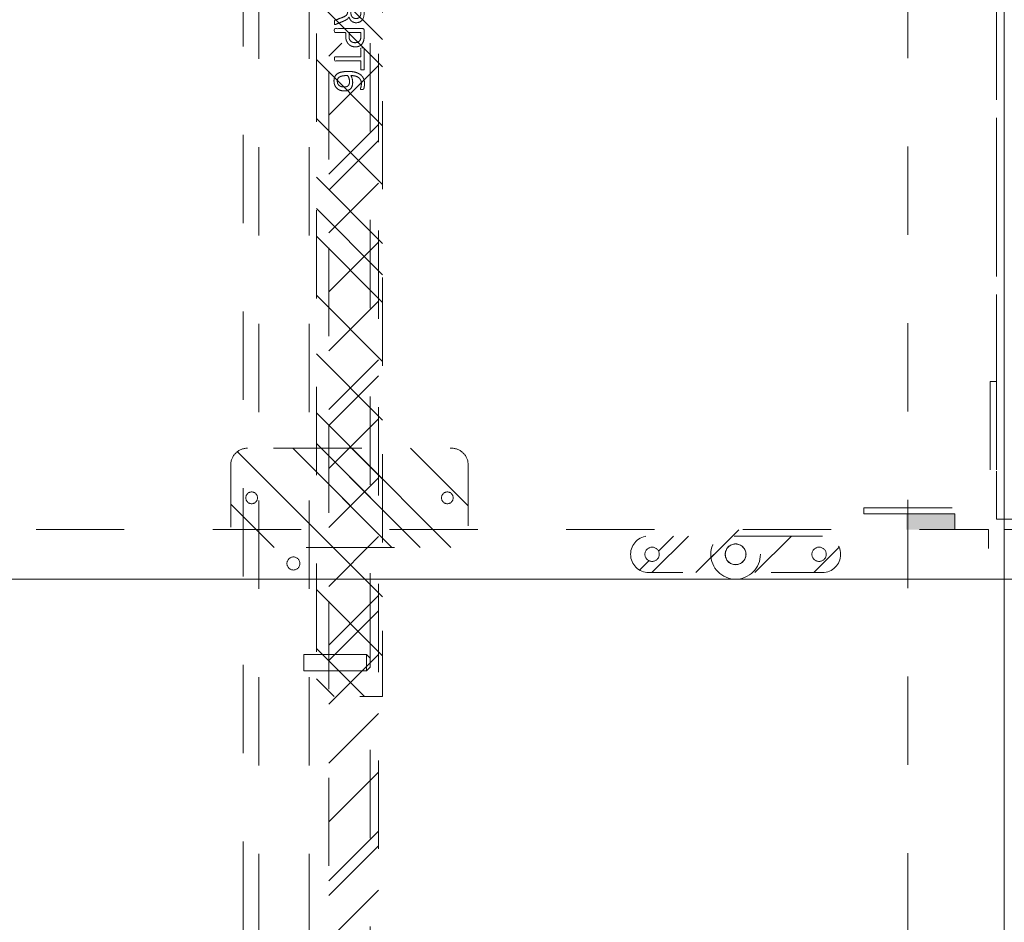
# Model space of a CAD drawing. Header units: inches. Extents: x -456 to -294, y -215 to 27.
# Tile 30 of 51: x -363 to -348, y -4 to 10. Entities that reach past the tile are written whole.
import ezdxf

# ---------------------------------------------------------------- set-up
doc = ezdxf.new("R2010")
doc.units = ezdxf.units.IN
doc.header["$LTSCALE"] = 32
doc.header["$MEASUREMENT"] = 0
doc.header["$PDMODE"] = 1
doc.header["$PDSIZE"] = -2
doc.linetypes.add('Dash Style-1', pattern=[0.083328, 0.041656, -0.041672])
for name, color, linetype, lineweight in [('DashLine', 7, 'Dash Style-1', 13), ('DashLineFill', 7, 'Dash Style-1', 13), ('Drawing', 7, 'Continuous', 18), ('Metal-Black', 7, 'Continuous', 18), ('Metal-ClearAluminum', 7, 'Continuous', 25), ('Metal-DeskStructure', 7, 'Continuous', 13), ('None', 7, 'Continuous', 18), ('SolidLine', 7, 'Continuous', 15)]:
    doc.layers.add(name, color=color, linetype=linetype, lineweight=lineweight)
pattern_1 = [(45, (0, 0), (-1.61302, 1.93572), []), (45, (-1.0608, 1.0608), (-0.472346, 0.416761), [])]

# ---------------------------------------------------------------- blocks, each defined once
blk = doc.blocks.new('SlatePanelleveler (2D)')
at = {"layer": 'DashLineFill', "linetype": 'Continuous', "lineweight": 13}
h = blk.add_hatch(dxfattribs=at)
h.set_pattern_fill('Steel', color=253, style=0, pattern_type=2)
h.set_pattern_definition(pattern_1)
h.paths.add_polyline_path([(0.375, 0), (0.373, -0.037), (0.368, -0.073), (0.359, -0.109), (0.346, -0.144), (0.331, -0.177), (0.312, -0.208), (0.29, -0.238), (0.265, -0.265), (0.238, -0.29), (0.208, -0.312), (0.177, -0.331), (0.144, -0.346), (0.109, -0.359), (0.073, -0.368), (0.037, -0.373), (0, -0.375), (-0.037, -0.373), (-0.073, -0.368), (-0.109, -0.359), (-0.144, -0.346), (-0.177, -0.331), (-0.208, -0.312), (-0.238, -0.29), (-0.265, -0.265), (-0.29, -0.238), (-0.312, -0.208), (-0.331, -0.177), (-0.346, -0.144), (-0.359, -0.109), (-0.368, -0.073), (-0.373, -0.037), (-0.375, 0), (-0.373, 0.037), (-0.368, 0.073), (-0.359, 0.109), (-0.346, 0.144), (-0.331, 0.177), (-0.312, 0.208), (-0.29, 0.238), (-0.265, 0.265), (-0.238, 0.29), (-0.208, 0.312), (-0.177, 0.331), (-0.144, 0.346), (-0.109, 0.359), (-0.073, 0.368), (-0.037, 0.373), (0, 0.375), (0.037, 0.373), (0.073, 0.368), (0.109, 0.359), (0.144, 0.346), (0.177, 0.331), (0.208, 0.312), (0.238, 0.29), (0.265, 0.265), (0.29, 0.238), (0.312, 0.208), (0.331, 0.177), (0.346, 0.144), (0.359, 0.109), (0.368, 0.073), (0.373, 0.037)])
h = blk.add_hatch(dxfattribs=at)
h.set_pattern_fill('Steel', color=253, style=0, pattern_type=2)
h.set_pattern_definition(pattern_1)
h.paths.add_polyline_path([(0.156, 0), (0.155, -0.015), (0.153, -0.03), (0.15, -0.045), (0.144, -0.06), (0.138, -0.074), (0.13, -0.087), (0.121, -0.099), (0.11, -0.11), (0.099, -0.121), (0.087, -0.13), (0.074, -0.138), (0.06, -0.144), (0.045, -0.15), (0.03, -0.153), (0.015, -0.155), (0, -0.156), (-0.015, -0.155), (-0.03, -0.153), (-0.045, -0.15), (-0.06, -0.144), (-0.074, -0.138), (-0.087, -0.13), (-0.099, -0.121), (-0.11, -0.11), (-0.121, -0.099), (-0.13, -0.087), (-0.138, -0.074), (-0.144, -0.06), (-0.15, -0.045), (-0.153, -0.03), (-0.155, -0.015), (-0.156, 0), (-0.155, 0.015), (-0.153, 0.03), (-0.15, 0.045), (-0.144, 0.06), (-0.138, 0.074), (-0.13, 0.087), (-0.121, 0.099), (-0.11, 0.11), (-0.099, 0.121), (-0.087, 0.13), (-0.074, 0.138), (-0.06, 0.144), (-0.045, 0.15), (-0.03, 0.153), (-0.015, 0.155), (0, 0.156), (0.015, 0.155), (0.03, 0.153), (0.045, 0.15), (0.06, 0.144), (0.074, 0.138), (0.087, 0.13), (0.099, 0.121), (0.11, 0.11), (0.121, 0.099), (0.13, 0.087), (0.138, 0.074), (0.144, 0.06), (0.15, 0.045), (0.153, 0.03), (0.155, 0.015)])
at = {"layer": 'DashLineFill', "flags": 128}
for points in [[(0.375, 0), (0.373, -0.037), (0.368, -0.073), (0.359, -0.109), (0.346, -0.144), (0.331, -0.177), (0.312, -0.208), (0.29, -0.238), (0.265, -0.265), (0.238, -0.29), (0.208, -0.312), (0.177, -0.331), (0.144, -0.346), (0.109, -0.359), (0.073, -0.368), (0.037, -0.373), (0, -0.375), (-0.037, -0.373), (-0.073, -0.368), (-0.109, -0.359), (-0.144, -0.346), (-0.177, -0.331), (-0.208, -0.312), (-0.238, -0.29), (-0.265, -0.265), (-0.29, -0.238), (-0.312, -0.208), (-0.331, -0.177), (-0.346, -0.144), (-0.359, -0.109), (-0.368, -0.073), (-0.373, -0.037), (-0.375, 0), (-0.373, 0.037), (-0.368, 0.073), (-0.359, 0.109), (-0.346, 0.144), (-0.331, 0.177), (-0.312, 0.208), (-0.29, 0.238), (-0.265, 0.265), (-0.238, 0.29), (-0.208, 0.312), (-0.177, 0.331), (-0.144, 0.346), (-0.109, 0.359), (-0.073, 0.368), (-0.037, 0.373), (0, 0.375), (0.037, 0.373), (0.073, 0.368), (0.109, 0.359), (0.144, 0.346), (0.177, 0.331), (0.208, 0.312), (0.238, 0.29), (0.265, 0.265), (0.29, 0.238), (0.312, 0.208), (0.331, 0.177), (0.346, 0.144), (0.359, 0.109), (0.368, 0.073), (0.373, 0.037)], [(0.156, 0), (0.155, -0.015), (0.153, -0.03), (0.15, -0.045), (0.144, -0.06), (0.138, -0.074), (0.13, -0.087), (0.121, -0.099), (0.11, -0.11), (0.099, -0.121), (0.087, -0.13), (0.074, -0.138), (0.06, -0.144), (0.045, -0.15), (0.03, -0.153), (0.015, -0.155), (0, -0.156), (-0.015, -0.155), (-0.03, -0.153), (-0.045, -0.15), (-0.06, -0.144), (-0.074, -0.138), (-0.087, -0.13), (-0.099, -0.121), (-0.11, -0.11), (-0.121, -0.099), (-0.13, -0.087), (-0.138, -0.074), (-0.144, -0.06), (-0.15, -0.045), (-0.153, -0.03), (-0.155, -0.015), (-0.156, 0), (-0.155, 0.015), (-0.153, 0.03), (-0.15, 0.045), (-0.144, 0.06), (-0.138, 0.074), (-0.13, 0.087), (-0.121, 0.099), (-0.11, 0.11), (-0.099, 0.121), (-0.087, 0.13), (-0.074, 0.138), (-0.06, 0.144), (-0.045, 0.15), (-0.03, 0.153), (-0.015, 0.155), (0, 0.156), (0.015, 0.155), (0.03, 0.153), (0.045, 0.15), (0.06, 0.144), (0.074, 0.138), (0.087, 0.13), (0.099, 0.121), (0.11, 0.11), (0.121, 0.099), (0.13, 0.087), (0.138, 0.074), (0.144, 0.06), (0.15, 0.045), (0.153, 0.03), (0.155, 0.015)]]:
    blk.add_lwpolyline(points, close=True, dxfattribs=at)
blk = doc.blocks.new('Slate-LevelerBracket (2D)')
at = {"layer": 'DashLineFill', "linetype": 'Continuous', "lineweight": 13}
h = blk.add_hatch(dxfattribs=at)
h.set_pattern_fill('Steel', color=253, style=0, pattern_type=2)
h.set_pattern_definition(pattern_1)
edge = h.paths.add_edge_path()
edge.add_line((1.309, 0.276), (-1.309, 0.276))
edge.add_arc((-1.309, 0), 0.276, 90, 270)
edge.add_line((-1.309, -0.276), (1.309, -0.276))
edge.add_arc((1.309, 0), 0.276, 270, 450)
edge.add_line((1.309, 0.276), (1.309, 0.276))
edge = h.paths.add_edge_path()
edge.add_arc((0, 0), 0.157, 180, 360)
edge.add_arc((0, 0), 0.157, 0, 180)
edge.add_line((-0.157, 0), (-0.157, 0))
edge = h.paths.add_edge_path()
edge.add_arc((-1.26, 0), 0.108, 180, 360)
edge.add_arc((-1.26, 0), 0.108, 0, 180)
edge.add_line((-1.368, 0), (-1.368, 0))
edge = h.paths.add_edge_path()
edge.add_arc((1.26, 0), 0.108, 180, 360)
edge.add_arc((1.26, 0), 0.108, 0, 180)
edge.add_line((1.152, 0), (1.152, 0))
at = {"layer": 'DashLineFill', "flags": 128}
for points in [[(1.309, 0.276), (-1.309, 0.276, 1), (-1.309, -0.276), (1.309, -0.276, 1), (1.309, 0.276)], [(-0.157, 0, 1), (0.157, 0, 1), (-0.157, 0)], [(-1.368, 0, 1), (-1.152, 0, 1), (-1.368, 0)], [(1.152, 0, 1), (1.368, 0, 1), (1.152, 0)]]:
    blk.add_lwpolyline(points, format="xyb", close=True, dxfattribs=at)
at = {"layer": 'DashLineFill', "linetype": 'Continuous', "lineweight": 5}
blk.add_point((0, 0), dxfattribs=at)
blk = doc.blocks.new('SlatePanelGlide (2D)')
at = {"layer": 'Metal-Black', "color": 7}
for name in ['SlatePanelleveler (2D)', 'Slate-LevelerBracket (2D)']:
    blk.add_blockref(name, (0, 0), dxfattribs=at)
blk = doc.blocks.new('MagPanelBracket-R (2D)')
at = {"layer": 'DashLine', "linetype": 'Continuous', "lineweight": 0, "true_color": 0xaaaaaa}
blk.add_hatch(color=253, dxfattribs=at).paths.add_polyline_path([(-1.365, 0.236), (-0.627, 0.236), (-0.627, 0), (-1.365, 0)])
at = {"layer": 'DashLine'}
for p, q in [((-0.094, 2.236), (0, 2.236)), ((-0.094, 2.236), (-0.094, 0.33)), ((0, 2.236), (0, 0.236)), ((-2, 0.33), (-0.094, 0.33)), ((-2, 0.236), (-2, 0.33)), ((-2, 0.236), (0, 0.236))]:
    blk.add_line(p, q, dxfattribs=at)
at = {"layer": 'DashLine', "flags": 128}
blk.add_lwpolyline([(-1.365, 0.236), (-0.627, 0.236), (-0.627, 0), (-1.365, 0)], close=True, dxfattribs=at)
at = {"layer": 'Metal-ClearAluminum', "linetype": 'Continuous', "lineweight": 5}
blk.add_point((0, 0), dxfattribs=at)
blk = doc.blocks.new('Group-31')
at = {"layer": 'DashLine', "flags": 128}
blk.add_lwpolyline([(0.118, 0.748), (35.827, 0.748), (35.827, 0), (0.118, 0)], close=True, dxfattribs=at)
at = {"layer": 'DashLine', "color": 7}
blk.add_blockref('MagPanelBracket-R (2D)', (35.945, 0.748), dxfattribs=at)
blk.add_blockref('MagPanelBracket-R (2D)', (35.945, 0.748), dxfattribs=at)
at = {"layer": 'None', "color": 7}
blk.add_blockref('SlatePanelGlide (2D)', (32.008, 0.374), dxfattribs=at)
blk = doc.blocks.new('Group-32')
at = {"layer": 'None'}
blk.add_blockref('Group-31', (0, 0), dxfattribs=at)
blk = doc.blocks.new('SL Removeable Panel (2D)')
at = {"layer": 'None'}
blk.add_blockref('Group-32', (0, 0), dxfattribs=at)
at = {"layer": 'Drawing', "color": 0, "flags": 1}
for tag in ['Catalog', 'FinishGroup', 'Discount', 'Option1', 'Option2', 'Option3', 'Option4', 'Option5', 'Option6', 'Option7', 'Option8', 'Option9', 'Option10', 'Option11', 'Option12', 'Custom', 'Tag', 'Item1', 'Item2', 'Item3', 'Item4', 'Item5', 'Item6', 'Item7', 'Item8', 'Item9', 'Item10', 'Item11', 'Item12', 'Item13', 'Item14', 'Item15', 'Item16', 'Item17', 'Item18', 'Item19', 'Item20', 'Item21', 'Item22', 'Item23', 'Item24', 'Item25']:
    blk.add_attdef(tag, (-24.6, 11.938), '', height=0.00709, dxfattribs=at)
blk = doc.blocks.new('Group-35')
at = {"layer": 'DashLine', "flags": 128}
for points in [[(0, 0), (0.748, 0), (0.748, -23.11), (0, -23.11)], [(0, 0), (35.945, 0), (35.945, -23.11), (0, -23.11)], [(0.118, -23.268), (35.827, -23.268), (35.827, -24.016), (0.118, -24.016)]]:
    blk.add_lwpolyline(points, close=True, dxfattribs=at)
blk = doc.blocks.new('Group-36')
at = {"layer": 'None'}
blk.add_blockref('Group-35', (0, 0), dxfattribs=at)
blk = doc.blocks.new('SL Low Storage (2D)-1')
at = {"layer": 'None'}
blk.add_blockref('Group-36', (0, 0), dxfattribs=at)
at = {"layer": 'Drawing', "color": 0, "flags": 1}
for tag in ['Catalog', 'FinishGroup', 'Discount', 'Option1', 'Option2', 'Option3', 'Option4', 'Option5', 'Option6', 'Option7', 'Option8', 'Option9', 'Option10', 'Option11', 'Option12', 'Custom', 'Tag', 'Item1', 'Item2', 'Item3', 'Item4', 'Item5', 'Item6', 'Item7', 'Item8', 'Item9', 'Item10', 'Item11', 'Item12', 'Item13', 'Item14', 'Item15', 'Item16', 'Item17', 'Item18', 'Item19', 'Item20', 'Item21', 'Item22', 'Item23', 'Item24', 'Item25']:
    blk.add_attdef(tag, (11.345, 11.938), '', height=0.00709, dxfattribs=at)
blk = doc.blocks.new('Group-41')
at = {"layer": 'SolidLine', "flags": 128}
blk.add_lwpolyline([(0, 0), (107.953, 0), (107.953, -24.016), (0, -24.016)], close=True, dxfattribs=at)
blk = doc.blocks.new('Group-42')
at = {"layer": 'None'}
blk.add_blockref('Group-41', (0, 0), dxfattribs=at)
blk = doc.blocks.new('SL Lowboy Top (2D)')
at = {"layer": 'None'}
blk.add_blockref('Group-42', (0, 0), dxfattribs=at)
at = {"layer": 'Drawing', "color": 0, "flags": 1}
for tag in ['Catalog', 'Option1', 'Option2', 'Option3', 'Option4', 'Option5', 'Option6', 'Option7', 'Option8', 'Option9', 'Option10', 'Option11', 'Option12', 'Custom', 'Tag', 'FinishGroup', 'Discount', 'Item1', 'Item2', 'Item3', 'Item4', 'Item5', 'Item6', 'Item7', 'Item8', 'Item9', 'Item10', 'Item11', 'Item12', 'Item13', 'Item14', 'Item15', 'Item16', 'Item17', 'Item18', 'Item19', 'Item20', 'Item21', 'Item22', 'Item23', 'Item24', 'Item25']:
    blk.add_attdef(tag, (-60.544, 16.438), '', height=0.00709, dxfattribs=at)
blk = doc.blocks.new('Group-49')
at = {"layer": 'DashLine', "flags": 128}
blk.add_lwpolyline([(-16.536, 2.756), (16.536, 2.756), (16.536, -75.236), (-16.536, -75.236)], close=True, dxfattribs=at)
at = {"layer": 'SolidLine', "flags": 128}
blk.add_lwpolyline([(-17.992, 2.756), (17.992, 2.756), (17.992, -76.692), (-17.992, -76.692)], close=True, dxfattribs=at)
blk = doc.blocks.new('Group-76')
at = {"layer": 'DashLine'}
for p, q in [((19.836, 0.255), (19.892, 0.311)), ((19.901, 0.311), (19.892, 0.311)), ((19.912, 0.311), (19.901, 0.311)), ((19.926, 0.311), (19.912, 0.311)), ((19.943, 0.311), (19.926, 0.311)), ((19.978, 0.311), (19.943, 0.311)), ((19.995, 0.311), (19.978, 0.311)), ((20.009, 0.311), (19.995, 0.311)), ((20.02, 0.311), (20.009, 0.311)), ((20.027, 0.311), (20.02, 0.311)), ((20.029, 0.311), (20.027, 0.311)), ((20.029, 0.311), (20.086, 0.255)), ((19.84, 0.255), (19.836, 0.255)), ((19.836, -0.689), (19.836, 0.255)), ((19.852, 0.255), (19.84, 0.255)), ((19.872, 0.255), (19.852, 0.255)), ((19.898, 0.255), (19.872, 0.255)), ((19.928, 0.255), (19.898, 0.255)), ((19.961, 0.255), (19.928, 0.255)), ((19.993, 0.255), (19.961, 0.255)), ((20.023, 0.255), (19.993, 0.255)), ((20.049, 0.255), (20.023, 0.255)), ((20.069, 0.255), (20.049, 0.255)), ((20.081, 0.255), (20.069, 0.255)), ((20.086, 0.255), (20.081, 0.255)), ((20.086, 0.255), (20.086, -0.689)), ((20.086, -0.689), (19.836, -0.689))]:
    blk.add_line(p, q, dxfattribs=at)
blk = doc.blocks.new('Group-77')
at = {"layer": 'Metal-DeskStructure', "color": 7}
for points, knots in [([(9.589, -0.203), (9.589, -0.21), (9.586, -0.224), (9.578, -0.227), (9.459, -0.227), (9.34, -0.227), (9.336, -0.225), (9.333, -0.219), (9.331, -0.21), (9.331, -0.197), (9.333, -0.188), (9.334, -0.182), (9.34, -0.179), (9.389, -0.179), (9.436, -0.179), (9.436, -0.009), (9.436, 0.161), (9.393, 0.135), (9.349, 0.109), (9.344, 0.107), (9.334, 0.106), (9.331, 0.109), (9.329, 0.12), (9.329, 0.133), (9.329, 0.143), (9.331, 0.148), (9.334, 0.152), (9.338, 0.154), (9.39, 0.187), (9.441, 0.22), (9.443, 0.222), (9.447, 0.222), (9.453, 0.224), (9.47, 0.224), (9.488, 0.224), (9.493, 0.22), (9.495, 0.216), (9.495, 0.018), (9.495, -0.179), (9.536, -0.179), (9.58, -0.179), (9.584, -0.182), (9.587, -0.188), (9.589, -0.197), (9.589, -0.203)], [0, 0, 0, 0.00261, 0.007831, 0.010441, 0.176195, 0.178805, 0.181415, 0.184026, 0.186636, 0.188594, 0.190551, 0.192509, 0.194467, 0.244389, 0.244389, 0.424498, 0.424498, 0.47805, 0.47805, 0.484241, 0.490432, 0.496622, 0.502813, 0.507071, 0.510941, 0.514811, 0.518682, 0.518682, 0.576295, 0.576295, 0.578743, 0.58119, 0.583638, 0.590247, 0.593184, 0.596122, 0.599059, 0.911881, 0.911881, 0.976501, 0.982376, 0.988251, 0.994125, 1, 1, 1]), ([(9.96, -0.097), (9.96, -0.119), (9.949, -0.155), (9.931, -0.184), (9.903, -0.204), (9.853, -0.227), (9.746, -0.227), (9.68, -0.227), (9.665, -0.215), (9.665, -0.002), (9.665, 0.211), (9.68, 0.222), (9.738, 0.222), (9.829, 0.222), (9.881, 0.205), (9.914, 0.178), (9.933, 0.135), (9.933, 0.093), (9.925, 0.063), (9.91, 0.039), (9.886, 0.019), (9.873, 0.013), (9.892, 0.01), (9.923, -0.009), (9.947, -0.036), (9.96, -0.075), (9.96, -0.097)], [0, 0, 0, 0.031455, 0.06291, 0.094366, 0.125821, 0.188731, 0.266159, 0.275837, 0.285516, 0.435531, 0.44521, 0.454888, 0.521427, 0.574659, 0.627891, 0.681123, 0.734355, 0.762747, 0.791139, 0.819531, 0.847924, 0.847924, 0.885943, 0.923962, 0.961981, 1, 1, 1]), ([(9.872, 0.102), (9.872, 0.119), (9.862, 0.144), (9.842, 0.163), (9.811, 0.172), (9.755, 0.172), (9.724, 0.172), (9.724, 0.1), (9.724, 0.028), (9.758, 0.028), (9.814, 0.028), (9.844, 0.039), (9.862, 0.06), (9.872, 0.087), (9.872, 0.102)], [0, 0, 0, 0.074499, 0.148998, 0.223496, 0.297995, 0.395417, 0.395417, 0.61891, 0.61891, 0.724928, 0.793696, 0.862464, 0.931232, 1, 1, 1]), ([(10.327, -0.217), (10.327, -0.221), (10.325, -0.225), (10.317, -0.227), (10.304, -0.228), (10.286, -0.228), (10.275, -0.227), (10.267, -0.225), (10.264, -0.219), (10.262, -0.214), (10.242, -0.161), (10.221, -0.108), (10.214, -0.09), (10.199, -0.06), (10.177, -0.038), (10.148, -0.027), (10.108, -0.027), (10.088, -0.027), (10.088, -0.122), (10.088, -0.221), (10.085, -0.225), (10.077, -0.227), (10.066, -0.228), (10.05, -0.228), (10.039, -0.227), (10.031, -0.225), (10.028, -0.221), (10.028, -0.01), (10.028, 0.211), (10.042, 0.222), (10.098, 0.222), (10.162, 0.222), (10.184, 0.22), (10.194, 0.218), (10.219, 0.215), (10.26, 0.194), (10.286, 0.165), (10.301, 0.126), (10.301, 0.082), (10.288, 0.045), (10.266, 0.017), (10.232, -0.001), (10.214, -0.009), (10.225, -0.014), (10.243, -0.029), (10.258, -0.049), (10.271, -0.077), (10.279, -0.094), (10.299, -0.143), (10.319, -0.191), (10.325, -0.204), (10.327, -0.215), (10.327, -0.217)], [0, 0, 0, 0.004018, 0.008035, 0.012053, 0.01607, 0.020088, 0.024105, 0.028123, 0.03214, 0.03214, 0.070951, 0.070951, 0.084634, 0.098317, 0.112001, 0.125684, 0.138745, 0.138745, 0.202807, 0.205295, 0.207782, 0.21027, 0.212758, 0.214748, 0.216739, 0.218729, 0.220719, 0.332671, 0.339637, 0.346603, 0.391882, 0.407555, 0.423229, 0.423229, 0.466696, 0.510164, 0.553631, 0.597099, 0.640566, 0.684033, 0.727501, 0.770968, 0.770968, 0.798042, 0.825115, 0.852188, 0.879262, 0.879262, 0.958132, 0.958132, 0.979066, 1, 1, 1]), ([(10.238, 0.096), (10.238, 0.124), (10.214, 0.159), (10.186, 0.168), (10.177, 0.17), (10.155, 0.172), (10.113, 0.172), (10.088, 0.172), (10.088, 0.096), (10.088, 0.021), (10.117, 0.021), (10.17, 0.021), (10.203, 0.032), (10.227, 0.054), (10.238, 0.082), (10.238, 0.096)], [0, 0, 0, 0.142515, 0.285031, 0.285031, 0.330993, 0.376955, 0.445899, 0.445899, 0.655281, 0.655281, 0.734439, 0.800829, 0.867219, 0.93361, 1, 1, 1]), ([(10.665, 0.091), (10.665, 0.056), (10.642, 0.002), (10.602, -0.035), (10.543, -0.057), (10.475, -0.057), (10.45, -0.057), (10.45, -0.137), (10.45, -0.221), (10.447, -0.225), (10.439, -0.227), (10.428, -0.228), (10.412, -0.228), (10.401, -0.227), (10.393, -0.225), (10.39, -0.221), (10.39, -0.011), (10.39, 0.209), (10.404, 0.222), (10.462, 0.222), (10.524, 0.222), (10.55, 0.218), (10.587, 0.211), (10.624, 0.189), (10.652, 0.157), (10.665, 0.115), (10.665, 0.091)], [0, 0, 0, 0.066268, 0.132535, 0.198803, 0.26507, 0.303966, 0.303966, 0.429297, 0.43506, 0.440822, 0.446584, 0.452347, 0.456957, 0.461567, 0.466177, 0.470786, 0.728938, 0.745073, 0.761208, 0.845107, 0.870922, 0.896738, 0.922553, 0.948369, 0.974184, 1, 1, 1]), ([(10.602, 0.085), (10.602, 0.113), (10.581, 0.15), (10.552, 0.167), (10.521, 0.172), (10.477, 0.172), (10.45, 0.172), (10.45, 0.083), (10.45, -0.007), (10.477, -0.007), (10.53, -0.007), (10.567, 0.006), (10.591, 0.032), (10.602, 0.065), (10.602, 0.085)], [0, 0, 0, 0.053098, 0.106195, 0.159293, 0.212391, 0.297937, 0.297937, 0.584068, 0.584068, 0.669615, 0.752211, 0.834807, 0.917404, 1, 1, 1]), ([(11.014, 0.196), (11.014, 0.19), (11.014, 0.179), (11.011, 0.174), (11.005, 0.17), (10.941, 0.17), (10.878, 0.17), (10.878, -0.024), (10.878, -0.221), (10.874, -0.225), (10.867, -0.227), (10.856, -0.228), (10.839, -0.228), (10.828, -0.227), (10.821, -0.225), (10.817, -0.221), (10.817, -0.024), (10.817, 0.17), (10.754, 0.17), (10.69, 0.17), (10.684, 0.174), (10.682, 0.179), (10.68, 0.189), (10.68, 0.202), (10.682, 0.213), (10.684, 0.218), (10.69, 0.222), (10.847, 0.222), (11.005, 0.222), (11.011, 0.218), (11.014, 0.213), (11.014, 0.202), (11.014, 0.196)], [0, 0, 0, 0.003046, 0.005389, 0.007733, 0.010076, 0.089744, 0.089744, 0.335779, 0.340465, 0.345152, 0.349838, 0.354524, 0.360382, 0.36624, 0.372099, 0.377957, 0.6855, 0.6855, 0.785085, 0.788014, 0.790943, 0.793872, 0.796801, 0.798998, 0.801195, 0.803391, 0.805588, 0.991213, 0.99341, 0.995606, 0.997803, 1, 1, 1]), ([(11.33, -0.081), (11.33, -0.11), (11.313, -0.166), (11.275, -0.208), (11.218, -0.234), (11.151, -0.234), (11.109, -0.219), (11.075, -0.193), (11.055, -0.156), (11.042, -0.108), (11.037, -0.051), (11.037, 0.01), (11.045, 0.098), (11.086, 0.17), (11.127, 0.207), (11.184, 0.227), (11.236, 0.227), (11.262, 0.224), (11.284, 0.22), (11.299, 0.213), (11.304, 0.209), (11.306, 0.205), (11.308, 0.2), (11.308, 0.186), (11.308, 0.167), (11.302, 0.165), (11.295, 0.165), (11.282, 0.17), (11.264, 0.176), (11.236, 0.179), (11.186, 0.179), (11.14, 0.154), (11.11, 0.109), (11.098, 0.05), (11.096, 0.019), (11.105, 0.024), (11.127, 0.036), (11.155, 0.043), (11.184, 0.048), (11.238, 0.048), (11.288, 0.028), (11.317, -0.007), (11.33, -0.053), (11.33, -0.081)], [0, 0, 0, 0.047284, 0.094569, 0.141853, 0.189137, 0.222912, 0.256686, 0.290461, 0.324235, 0.35801, 0.391784, 0.42357, 0.487141, 0.518927, 0.550713, 0.582499, 0.593093, 0.603687, 0.61428, 0.624874, 0.635468, 0.646062, 0.656655, 0.684464, 0.710949, 0.724191, 0.737433, 0.750675, 0.763918, 0.77716, 0.803647, 0.830135, 0.856622, 0.883109, 0.883109, 0.892179, 0.901248, 0.910318, 0.919387, 0.93954, 0.959693, 0.979847, 1, 1, 1]), ([(11.271, -0.086), (11.271, -0.068), (11.264, -0.035), (11.243, -0.011), (11.214, 0), (11.177, 0), (11.151, -0.003), (11.127, -0.011), (11.107, -0.022), (11.098, -0.029), (11.098, -0.073), (11.109, -0.132), (11.131, -0.169), (11.162, -0.184), (11.206, -0.184), (11.24, -0.167), (11.26, -0.14), (11.271, -0.105), (11.271, -0.086)], [0, 0, 0, 0.044843, 0.089687, 0.13453, 0.179374, 0.20352, 0.227667, 0.251813, 0.27596, 0.27596, 0.366465, 0.45697, 0.547475, 0.63798, 0.728485, 0.81899, 0.909495, 1, 1, 1]), ([(9.897, -0.101), (9.897, -0.081), (9.885, -0.051), (9.861, -0.031), (9.824, -0.02), (9.76, -0.02), (9.724, -0.02), (9.724, -0.098), (9.724, -0.177), (9.767, -0.177), (9.851, -0.177), (9.885, -0.149), (9.897, -0.119), (9.897, -0.101)], [0, 0, 0, 0.079156, 0.158312, 0.237468, 0.316624, 0.419526, 0.419526, 0.643799, 0.643799, 0.767809, 0.883905, 0.941952, 1, 1, 1])]:
    blk.add_open_spline(points, degree=2, knots=knots, dxfattribs=at)
blk = doc.blocks.new('1BRPT6-LeftBeam (2D)')
at = {"layer": 'DashLineFill', "linetype": 'Continuous', "lineweight": 13}
h = blk.add_hatch(dxfattribs=at)
h.set_pattern_fill('Steel', color=253, style=0, pattern_type=2)
h.set_pattern_definition(pattern_1)
edge = h.paths.add_edge_path()
edge.add_arc((16.974, -1.541), 0.25, 180, 270)
edge.add_line((16.974, -1.791), (17.97, -1.791))
edge.add_arc((17.97, -1.541), 0.25, 270, 360)
edge.add_line((18.22, -1.541), (18.22, 1.541))
edge.add_arc((17.97, 1.541), 0.25, 0, 90)
edge.add_line((17.97, 1.791), (16.974, 1.791))
edge.add_arc((16.974, 1.541), 0.25, 90, 180)
edge.add_line((16.724, 1.541), (16.724, -1.541))
h = blk.add_hatch(dxfattribs=at)
h.set_pattern_fill('Steel', color=253, style=0, pattern_type=2)
h.set_pattern_definition(pattern_1)
h.paths.add_polyline_path([(-1.85, 0.5), (20.472, 0.5), (20.472, -0.5), (-1.85, -0.5)])
at = {"layer": 'DashLineFill'}
for p, q in [((2.362, -0.5), (2.362, 0.5)), ((3.386, -0.5), (3.386, 0.5))]:
    blk.add_line(p, q, dxfattribs=at)
at = {"layer": 'DashLineFill', "flags": 128}
blk.add_lwpolyline([(16.724, -1.541, 0.414214), (16.974, -1.791), (17.97, -1.791, 0.414214), (18.22, -1.541), (18.22, 1.541, 0.414214), (17.97, 1.791), (16.974, 1.791, 0.414214), (16.724, 1.541)], format="xyb", close=True, dxfattribs=at)
blk.add_lwpolyline([(-1.85, 0.5), (20.472, 0.5), (20.472, -0.5), (-1.85, -0.5)], close=True, dxfattribs=at)
at = {"layer": 'SolidLine', "flags": 128}
for points in [[(17.561, 1.476), (17.561, 1.468), (17.559, 1.459), (17.557, 1.451), (17.554, 1.442), (17.551, 1.435), (17.546, 1.427), (17.541, 1.42), (17.535, 1.414), (17.529, 1.408), (17.522, 1.403), (17.514, 1.398), (17.506, 1.395), (17.498, 1.392), (17.49, 1.389), (17.481, 1.388), (17.472, 1.388), (17.464, 1.388), (17.455, 1.389), (17.447, 1.392), (17.439, 1.395), (17.431, 1.398), (17.423, 1.403), (17.416, 1.408), (17.41, 1.414), (17.404, 1.42), (17.399, 1.427), (17.394, 1.435), (17.391, 1.442), (17.388, 1.451), (17.386, 1.459), (17.384, 1.468), (17.384, 1.476), (17.384, 1.485), (17.386, 1.494), (17.388, 1.502), (17.391, 1.51), (17.394, 1.518), (17.399, 1.526), (17.404, 1.533), (17.41, 1.539), (17.416, 1.545), (17.423, 1.55), (17.431, 1.555), (17.439, 1.558), (17.447, 1.561), (17.455, 1.563), (17.464, 1.565), (17.472, 1.565), (17.481, 1.565), (17.49, 1.563), (17.498, 1.561), (17.506, 1.558), (17.514, 1.555), (17.522, 1.55), (17.529, 1.545), (17.535, 1.539), (17.541, 1.533), (17.546, 1.526), (17.551, 1.518), (17.554, 1.51), (17.557, 1.502), (17.559, 1.494), (17.561, 1.485)], [(-1.177, 0.373), (-1.14, 0.374), (-1.104, 0.371), (-1.067, 0.365), (-1.032, 0.355), (-0.998, 0.342), (-0.965, 0.325), (-0.934, 0.306), (-0.905, 0.283), (-0.878, 0.258), (-0.855, 0.23), (-0.833, 0.2), (-0.815, 0.168), (-0.801, 0.134), (-0.789, 0.099), (-0.781, 0.064), (-0.777, 0.027), (-0.776, -0.009), (-0.778, -0.046), (-0.785, -0.082), (-0.795, -0.118), (-0.808, -0.152), (-0.824, -0.185), (-0.844, -0.216), (-0.867, -0.245), (-0.892, -0.271), (-0.92, -0.295), (-0.95, -0.316), (-0.982, -0.334), (-1.015, -0.349), (-1.05, -0.361), (-1.086, -0.369), (-1.122, -0.373), (-1.159, -0.374), (-1.196, -0.371), (-1.232, -0.365), (-1.267, -0.355), (-1.301, -0.342), (-1.334, -0.325), (-1.365, -0.306), (-1.394, -0.283), (-1.421, -0.258), (-1.445, -0.23), (-1.466, -0.2), (-1.484, -0.168), (-1.499, -0.134), (-1.51, -0.099), (-1.518, -0.064), (-1.523, -0.027), (-1.524, 0.009), (-1.521, 0.046), (-1.514, 0.082), (-1.505, 0.118), (-1.491, 0.152), (-1.475, 0.185), (-1.455, 0.216), (-1.433, 0.245), (-1.407, 0.271), (-1.379, 0.295), (-1.349, 0.316), (-1.317, 0.334), (-1.284, 0.349), (-1.249, 0.361), (-1.213, 0.369)], [(1.122, 0.373), (1.159, 0.374), (1.196, 0.371), (1.232, 0.365), (1.267, 0.355), (1.301, 0.342), (1.334, 0.325), (1.365, 0.306), (1.394, 0.283), (1.421, 0.258), (1.445, 0.23), (1.466, 0.2), (1.484, 0.168), (1.499, 0.134), (1.51, 0.099), (1.518, 0.064), (1.523, 0.027), (1.524, -0.009), (1.521, -0.046), (1.514, -0.082), (1.505, -0.118), (1.491, -0.152), (1.475, -0.185), (1.455, -0.216), (1.433, -0.245), (1.407, -0.271), (1.379, -0.295), (1.349, -0.316), (1.317, -0.334), (1.284, -0.349), (1.249, -0.361), (1.213, -0.369), (1.177, -0.373), (1.14, -0.374), (1.104, -0.371), (1.067, -0.365), (1.032, -0.355), (0.998, -0.342), (0.965, -0.325), (0.934, -0.306), (0.905, -0.283), (0.878, -0.258), (0.855, -0.23), (0.833, -0.2), (0.815, -0.168), (0.801, -0.134), (0.789, -0.099), (0.781, -0.064), (0.777, -0.027), (0.776, 0.009), (0.778, 0.046), (0.785, 0.082), (0.795, 0.118), (0.808, 0.152), (0.824, 0.185), (0.844, 0.216), (0.867, 0.245), (0.892, 0.271), (0.92, 0.295), (0.95, 0.316), (0.982, 0.334), (1.015, 0.349), (1.05, 0.361), (1.086, 0.369)], [(-1.15, 0.131), (-1.137, 0.13), (-1.124, 0.128), (-1.112, 0.125), (-1.1, 0.121), (-1.088, 0.115), (-1.077, 0.109), (-1.067, 0.101), (-1.057, 0.093), (-1.048, 0.083), (-1.041, 0.073), (-1.034, 0.062), (-1.029, 0.05), (-1.024, 0.038), (-1.021, 0.026), (-1.019, 0.013), (-1.019, 0), (-1.019, -0.013), (-1.021, -0.026), (-1.024, -0.038), (-1.029, -0.05), (-1.034, -0.062), (-1.041, -0.073), (-1.048, -0.083), (-1.057, -0.093), (-1.067, -0.101), (-1.077, -0.109), (-1.088, -0.115), (-1.1, -0.121), (-1.112, -0.125), (-1.124, -0.128), (-1.137, -0.13), (-1.15, -0.131), (-1.162, -0.13), (-1.175, -0.128), (-1.188, -0.125), (-1.2, -0.121), (-1.211, -0.115), (-1.222, -0.109), (-1.233, -0.101), (-1.242, -0.093), (-1.251, -0.083), (-1.258, -0.073), (-1.265, -0.062), (-1.27, -0.05), (-1.275, -0.038), (-1.278, -0.026), (-1.28, -0.013), (-1.28, 0), (-1.28, 0.013), (-1.278, 0.026), (-1.275, 0.038), (-1.27, 0.05), (-1.265, 0.062), (-1.258, 0.073), (-1.251, 0.083), (-1.242, 0.093), (-1.233, 0.101), (-1.222, 0.109), (-1.211, 0.115), (-1.2, 0.121), (-1.188, 0.125), (-1.175, 0.128), (-1.162, 0.13)], [(1.28, 0), (1.28, -0.013), (1.278, -0.026), (1.275, -0.038), (1.27, -0.05), (1.265, -0.062), (1.258, -0.073), (1.251, -0.083), (1.242, -0.093), (1.233, -0.101), (1.222, -0.109), (1.211, -0.115), (1.2, -0.121), (1.188, -0.125), (1.175, -0.128), (1.162, -0.13), (1.15, -0.131), (1.137, -0.13), (1.124, -0.128), (1.112, -0.125), (1.1, -0.121), (1.088, -0.115), (1.077, -0.109), (1.067, -0.101), (1.057, -0.093), (1.048, -0.083), (1.041, -0.073), (1.034, -0.062), (1.029, -0.05), (1.024, -0.038), (1.021, -0.026), (1.019, -0.013), (1.019, 0), (1.019, 0.013), (1.021, 0.026), (1.024, 0.038), (1.029, 0.05), (1.034, 0.062), (1.041, 0.073), (1.048, 0.083), (1.057, 0.093), (1.067, 0.101), (1.077, 0.109), (1.088, 0.115), (1.1, 0.121), (1.112, 0.125), (1.124, 0.128), (1.137, 0.13), (1.15, 0.131), (1.162, 0.13), (1.175, 0.128), (1.188, 0.125), (1.2, 0.121), (1.211, 0.115), (1.222, 0.109), (1.233, 0.101), (1.242, 0.093), (1.251, 0.083), (1.258, 0.073), (1.265, 0.062), (1.27, 0.05), (1.275, 0.038), (1.278, 0.026), (1.28, 0.013)], [(17.561, -1.476), (17.561, -1.485), (17.559, -1.494), (17.557, -1.502), (17.554, -1.51), (17.551, -1.518), (17.546, -1.526), (17.541, -1.533), (17.535, -1.539), (17.529, -1.545), (17.522, -1.55), (17.514, -1.555), (17.506, -1.558), (17.498, -1.561), (17.49, -1.563), (17.481, -1.565), (17.472, -1.565), (17.464, -1.565), (17.455, -1.563), (17.447, -1.561), (17.439, -1.558), (17.431, -1.555), (17.423, -1.55), (17.416, -1.545), (17.41, -1.539), (17.404, -1.533), (17.399, -1.526), (17.394, -1.518), (17.391, -1.51), (17.388, -1.502), (17.386, -1.494), (17.384, -1.485), (17.384, -1.476), (17.384, -1.468), (17.386, -1.459), (17.388, -1.451), (17.391, -1.442), (17.394, -1.435), (17.399, -1.427), (17.404, -1.42), (17.41, -1.414), (17.416, -1.408), (17.423, -1.403), (17.431, -1.398), (17.439, -1.395), (17.447, -1.392), (17.455, -1.389), (17.464, -1.388), (17.472, -1.388), (17.481, -1.388), (17.49, -1.389), (17.498, -1.392), (17.506, -1.395), (17.514, -1.398), (17.522, -1.403), (17.529, -1.408), (17.535, -1.414), (17.541, -1.42), (17.546, -1.427), (17.551, -1.435), (17.554, -1.442), (17.557, -1.451), (17.559, -1.459), (17.561, -1.468)]]:
    blk.add_lwpolyline(points, close=True, dxfattribs=at)
at = {"layer": 'DashLine', "color": 7}
blk.add_blockref('Group-76', (0, 0), dxfattribs=at)
at = {"layer": 'Metal-DeskStructure', "color": 7}
blk.add_blockref('Group-77', (0, 0), dxfattribs=at)
blk = doc.blocks.new('StructEnd-C (2D)')
at = {"layer": 'Metal-DeskStructure', "color": 7}
blk.add_blockref('1BRPT6-LeftBeam (2D)', (0.001, 8.11), dxfattribs=at)
blk = doc.blocks.new('1BRPT7-CChannel-1067 (2D)')
at = {"layer": 'DashLineFill', "linetype": 'Continuous', "lineweight": 13}
h = blk.add_hatch(dxfattribs=at)
h.set_pattern_fill('Steel', color=253, style=0, pattern_type=2)
h.set_pattern_definition(pattern_1)
h.paths.add_polyline_path([(-0.313, 0.584), (-0.313, 21.004), (0.437, 21.004), (0.437, -21.004), (-0.313, -21.004), (-0.313, -0.584)])
at = {"layer": 'DashLine'}
blk.add_line((0.311, 21.004), (0.311, -21.004), dxfattribs=at)
at = {"layer": 'DashLineFill', "flags": 128}
blk.add_lwpolyline([(-0.313, 0.584), (-0.313, 21.004), (0.437, 21.004), (0.437, -21.004), (-0.313, -21.004), (-0.313, -0.584)], dxfattribs=at)
blk = doc.blocks.new('1BRPXC_Power_Pantry_42x12 (2D)')
at = {"layer": 'DashLine'}
for p, q in [((6.506, 18.091), (6.506, -18.111)), ((6.742, -18.09), (6.742, 18.09)), ((7.5, -18.091), (7.5, 18.091))]:
    blk.add_line(p, q, dxfattribs=at)
at = {"layer": 'DashLine', "flags": 128}
blk.add_lwpolyline([(7.264, 9.055), (7.273, 9.055), (7.283, 9.053), (7.292, 9.051), (7.301, 9.048), (7.31, 9.043), (7.318, 9.039), (7.326, 9.033), (7.333, 9.026), (7.34, 9.019), (7.346, 9.011), (7.351, 9.003), (7.355, 8.994), (7.358, 8.985), (7.36, 8.976), (7.362, 8.966), (7.362, 8.957), (7.362, 8.947), (7.36, 8.937), (7.358, 8.928), (7.355, 8.919), (7.351, 8.91), (7.346, 8.902), (7.34, 8.894), (7.333, 8.887), (7.326, 8.881), (7.318, 8.875), (7.31, 8.87), (7.301, 8.866), (7.292, 8.863), (7.283, 8.86), (7.273, 8.859), (7.264, 8.858), (7.254, 8.859), (7.245, 8.86), (7.235, 8.863), (7.226, 8.866), (7.217, 8.87), (7.209, 8.875), (7.201, 8.881), (7.194, 8.887), (7.188, 8.894), (7.182, 8.902), (7.177, 8.91), (7.173, 8.919), (7.17, 8.928), (7.167, 8.937), (7.166, 8.947), (7.165, 8.957), (7.166, 8.966), (7.167, 8.976), (7.17, 8.985), (7.173, 8.994), (7.177, 9.003), (7.182, 9.011), (7.188, 9.019), (7.194, 9.026), (7.201, 9.033), (7.209, 9.039), (7.217, 9.043), (7.226, 9.048), (7.235, 9.051), (7.245, 9.053), (7.254, 9.055)], close=True, dxfattribs=at)
blk = doc.blocks.new('Group-84')
at = {"layer": 'None'}
blk.add_blockref('Group-49', (0, 0), dxfattribs=at)
at = {"layer": 'SolidLine', "color": 7, "rotation": 270}
blk.add_blockref('StructEnd-C (2D)', (0, 0), dxfattribs=at)
at = {"layer": 'SolidLine', "color": 7}
for name, p in [('1BRPXC_Power_Pantry_42x12 (2D)', (0, -27.421)), ('1BRPT7-CChannel-1067 (2D)', (8.11, -31.614))]:
    blk.add_blockref(name, p, dxfattribs=at)
blk = doc.blocks.new('SL Floating Runoff Desk (2D)')
at = {"layer": 'None'}
blk.add_blockref('Group-84', (0, 0), dxfattribs=at)
at = {"layer": 'Drawing', "color": 0, "flags": 1}
for tag in ['Catalog', 'Custom', 'FinishGroup', 'Discount', 'Tag', 'Item1', 'Item2', 'Item3', 'Item4', 'Item5', 'Item6', 'Item7', 'Item8', 'Item9', 'Item10', 'Item11', 'Item12', 'Item13', 'Item14', 'Item15', 'Item16', 'Item17', 'Item18', 'Item19', 'Item20', 'Item21', 'Item22', 'Item23', 'Item24', 'Item25', 'Option1', 'Option2', 'Option3', 'Option4', 'Option5', 'Option6', 'Option7', 'Option8', 'Option9', 'Option10', 'Option11', 'Option12']:
    blk.add_attdef(tag, (-24.521, -41.553), '', height=0.00709, dxfattribs=at)

msp = doc.modelspace()

# ---------------------------------------------------------------- block references
at = {"layer": 'Drawing'}
for name, p in [('SL Lowboy Top (2D)', (-420.004, 25.476)), ('SL Low Storage (2D)-1', (-348.114, 25.476)), ('SL Removeable Panel (2D)', (-384.059, 1.461))]:
    msp.add_blockref(name, p, dxfattribs=at)

# ---------------------------------------------------------------- next in the draw order: block references
msp.add_blockref('SL Floating Runoff Desk (2D)', (-365.988, 20.161), dxfattribs=at)

doc.saveas('drawing.dxf')
